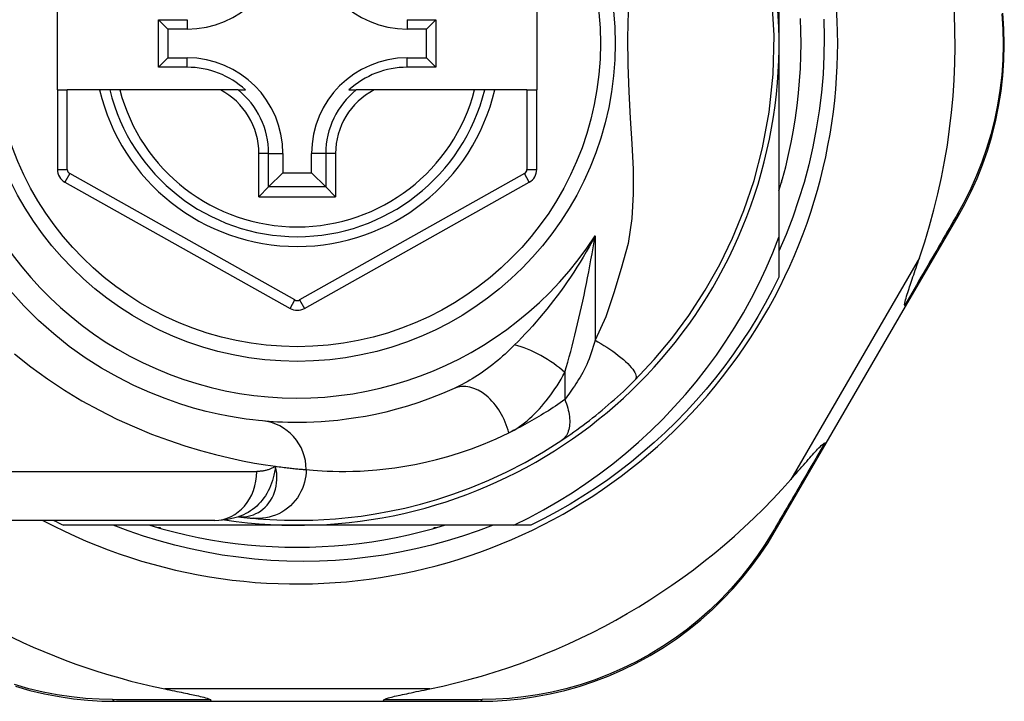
# Model space of a CAD drawing. Header units: inches. Extents: x 12 to 399, y 35 to 188.
# Tile 121 of 256: x 55.359 to 56.151, y 114.179 to 114.727. Entities that reach past the tile are written whole.
import ezdxf

# ---------------------------------------------------------------- set-up
doc = ezdxf.new("R2010")
doc.units = ezdxf.units.IN
doc.header["$MEASUREMENT"] = 0
doc.layers.add('Visible Edges(ANSI)', color=7, linetype='Continuous', lineweight=25)
doc.layers.add('Visible Tangent Edges(ANSI)', color=7, linetype='Continuous', lineweight=25)

msp = doc.modelspace()

# ---------------------------------------------------------------- linework, layer by layer
at = {"layer": 'Visible Edges(ANSI)'}
for p, q in [((55.97011, 114.8449), (55.97011, 114.7082)), ((55.38932, 114.6708), (55.38932, 114.7456)), ((55.77514, 114.7456), (55.77514, 114.6708)), ((55.47065, 114.68906), (55.47065, 114.72735)), ((55.47065, 114.72735), (55.47823, 114.71977)), ((55.47065, 114.72735), (55.49374, 114.72735)), ((55.6709, 114.72735), (55.69398, 114.72735)), ((55.69398, 114.72735), (55.6864, 114.71977)), ((55.69398, 114.72735), (55.69398, 114.68906)), ((55.47823, 114.71977), (55.47823, 114.69663)), ((55.49374, 114.71977), (55.47823, 114.71977)), ((55.6864, 114.71977), (55.6709, 114.71977)), ((55.6864, 114.69663), (55.6864, 114.71977)), ((55.97011, 114.7082), (55.97011, 114.55229)), ((55.47065, 114.68906), (55.47823, 114.69663)), ((55.47823, 114.69663), (55.49374, 114.69663)), ((55.6709, 114.69663), (55.6864, 114.69663)), ((55.69398, 114.68906), (55.6864, 114.69663)), ((55.49374, 114.68906), (55.47065, 114.68906)), ((55.69398, 114.68906), (55.6709, 114.68906)), ((55.38932, 114.6708), (55.38932, 114.60685)), ((55.38932, 114.6708), (55.39719, 114.6708)), ((55.42327, 114.6708), (55.39719, 114.6708)), ((55.43137, 114.6708), (55.42327, 114.6708)), ((55.4395, 114.6708), (55.43137, 114.6708)), ((55.52048, 114.6708), (55.4395, 114.6708)), ((55.53475, 114.6708), (55.52048, 114.6708)), ((55.53475, 114.6708), (55.54066, 114.6708)), ((55.62397, 114.6708), (55.62988, 114.6708)), ((55.64416, 114.6708), (55.62988, 114.6708)), ((55.72514, 114.6708), (55.64416, 114.6708)), ((55.73327, 114.6708), (55.72514, 114.6708)), ((55.74137, 114.6708), (55.73327, 114.6708)), ((55.76727, 114.6708), (55.74137, 114.6708)), ((55.76727, 114.6708), (55.77514, 114.6708)), ((55.77514, 114.60685), (55.77514, 114.6708)), ((55.57075, 114.61962), (55.57075, 114.60412)), ((55.59388, 114.60412), (55.59388, 114.61962)), ((55.55932, 114.59269), (55.57075, 114.60412)), ((55.57075, 114.60412), (55.59388, 114.60412)), ((55.60531, 114.59269), (55.59388, 114.60412)), ((55.39535, 114.59655), (55.57654, 114.49491)), ((55.5881, 114.49491), (55.76912, 114.59655)), ((55.97263, 114.5982), (55.97208, 114.5982)), ((55.97208, 114.5982), (55.97208, 114.59629)), ((55.55932, 114.59269), (55.55148, 114.58484)), ((55.61316, 114.58484), (55.60531, 114.59269)), ((56.07199, 114.4964), (56.11425, 114.56915)), ((55.97011, 114.55229), (55.97011, 114.52012)), ((56.00816, 114.38651), (56.07199, 114.4964)), ((55.96711, 114.31584), (56.00816, 114.38651)), ((55.51589, 114.32434), (55.27863, 114.32434)), ((55.53501, 114.32727), (55.53506, 114.32726)), ((55.58232, 114.32041), (55.39423, 114.32041)), ((55.47232, 114.31844), (55.47041, 114.31844)), ((55.47232, 114.31789), (55.47232, 114.31844)), ((55.75661, 114.32041), (55.58232, 114.32041)), ((55.69423, 114.31844), (55.69232, 114.31844)), ((55.69232, 114.31844), (55.69232, 114.31789)), ((55.7704, 114.32041), (55.75661, 114.32041)), ((55.43621, 114.17867), (55.51326, 114.17867)), ((55.51326, 114.17867), (55.65137, 114.17867)), ((55.65137, 114.17867), (55.72881, 114.17867))]:
    msp.add_line(p, q, dxfattribs=at)
at = {"layer": 'Visible Edges(ANSI)', "flags": 128}
for points in [[(55.85421, 114.43723), (55.86968, 114.45369), (55.88389, 114.47065), (55.89759, 114.48922), (55.91078, 114.50956), (55.92245, 114.53027), (55.93271, 114.55144), (55.94188, 114.57378), (55.95, 114.59792), (55.95688, 114.62423), (55.96216, 114.65285), (55.96537, 114.68343), (55.96612, 114.71458), (55.96433, 114.74566)], [(55.97011, 114.58965), (55.97293, 114.59927), (55.9755, 114.60896), (55.97783, 114.61871), (55.97992, 114.62852), (55.98177, 114.63837), (55.98338, 114.64827), (55.98474, 114.6582), (55.98585, 114.66816), (55.98671, 114.67815), (55.98733, 114.68816), (55.98771, 114.69818), (55.98783, 114.7082), (55.98771, 114.71823), (55.98733, 114.72824)], [(56.11425, 114.56915), (56.11964, 114.57889), (56.12475, 114.58905), (56.12951, 114.59963), (56.13389, 114.61056), (56.13785, 114.62183), (56.14136, 114.63341), (56.1444, 114.64526), (56.14692, 114.65736), (56.1489, 114.66969), (56.15032, 114.68218), (56.15118, 114.69478), (56.15148, 114.70743), (56.1512, 114.72008), (56.15036, 114.73268)], [(56.00632, 114.72779), (56.00658, 114.71303), (56.00632, 114.69826), (56.00555, 114.68348), (56.00427, 114.66874), (56.00247, 114.65406), (56.00017, 114.63948), (55.99736, 114.625), (55.99405, 114.61063), (55.99025, 114.59639), (55.98595, 114.58229), (55.98115, 114.56834), (55.97588, 114.55456), (55.97011, 114.54096)], [(55.75661, 114.32041), (55.76866, 114.32638), (55.7805, 114.33272), (55.79213, 114.33944), (55.80355, 114.34653), (55.81475, 114.35397), (55.8257, 114.36177), (55.83642, 114.36993), (55.84688, 114.37843), (55.85708, 114.38727), (55.86697, 114.39642), (55.87656, 114.40588), (55.88584, 114.41562), (55.8948, 114.42566), (55.90343, 114.43597), (55.91173, 114.44656), (55.91969, 114.4574), (55.9273, 114.46851), (55.93456, 114.47986), (55.94145, 114.49145), (55.94797, 114.50326), (55.9541, 114.51526), (55.95984, 114.52743), (55.96518, 114.53978), (55.97011, 114.55229)], [(56.07135, 114.49741), (56.07121, 114.49815), (56.07135, 114.49921), (56.07161, 114.50046), (56.07196, 114.50179), (56.07236, 114.50321), (56.07281, 114.50473), (56.0733, 114.5063), (56.0738, 114.50787), (56.0743, 114.5094), (56.07478, 114.51085), (56.07525, 114.51226), (56.07575, 114.51374), (56.07627, 114.51528), (56.07681, 114.51688), (56.07737, 114.51854), (56.07796, 114.52026), (56.07857, 114.52203), (56.07919, 114.52386), (56.07983, 114.52573), (56.08049, 114.52764), (56.08116, 114.5296), (56.08185, 114.5316), (56.08254, 114.53363), (56.08325, 114.5357)], [(55.97011, 114.52012), (55.96473, 114.5094), (55.95905, 114.49884), (55.95309, 114.48845), (55.94683, 114.47822), (55.94029, 114.46817), (55.93348, 114.4583), (55.92639, 114.44863), (55.91904, 114.43916), (55.91142, 114.4299), (55.90356, 114.42086), (55.89544, 114.41203), (55.88708, 114.40344), (55.87849, 114.39508), (55.86966, 114.38696), (55.86062, 114.37909), (55.85135, 114.37148), (55.84189, 114.36413), (55.83221, 114.35704), (55.82235, 114.35023), (55.8123, 114.34369), (55.80207, 114.33743), (55.79168, 114.33146), (55.78112, 114.32579), (55.7704, 114.32041)], [(55.55429, 114.40437), (55.55106, 114.40469), (55.54669, 114.40517), (55.54122, 114.40586), (55.53468, 114.40682), (55.52712, 114.40811), (55.5186, 114.4098), (55.50916, 114.41198), (55.49884, 114.41473), (55.48772, 114.41815), (55.47593, 114.42231), (55.4636, 114.42724), (55.45089, 114.43297), (55.43792, 114.43952), (55.42483, 114.44692), (55.41177, 114.45521), (55.39887, 114.4644), (55.38629, 114.47446), (55.37411, 114.48532), (55.36239, 114.49693), (55.35121, 114.50923)], [(56.07199, 114.4964), (56.072, 114.49642), (56.07201, 114.49645), (56.07201, 114.49647), (56.07201, 114.4965), (56.07201, 114.49653), (56.07201, 114.49656), (56.072, 114.49659), (56.07198, 114.49663), (56.07197, 114.49666), (56.07195, 114.4967), (56.07193, 114.49674), (56.0719, 114.49678), (56.07187, 114.49683), (56.07184, 114.49687), (56.07181, 114.49692), (56.07177, 114.49697), (56.07173, 114.49702), (56.07168, 114.49707), (56.07164, 114.49712), (56.07159, 114.49718), (56.07153, 114.49723), (56.07148, 114.49729), (56.07142, 114.49735), (56.07135, 114.49741)], [(55.79525, 114.38882), (55.79762, 114.39041), (55.80002, 114.39205), (55.80245, 114.39373), (55.80491, 114.39547), (55.80739, 114.39725), (55.80989, 114.39908), (55.81241, 114.40095), (55.81494, 114.40286), (55.81747, 114.40481), (55.82002, 114.4068), (55.82257, 114.40883), (55.82512, 114.41089), (55.82766, 114.41298), (55.83017, 114.41509), (55.83268, 114.41722), (55.83516, 114.41938), (55.83762, 114.42155), (55.84007, 114.42375), (55.84249, 114.42596), (55.84488, 114.42819), (55.84725, 114.43043), (55.8496, 114.43269), (55.85192, 114.43496), (55.85421, 114.43723)], [(55.70878, 114.43053), (55.69913, 114.42633), (55.68962, 114.42257), (55.68029, 114.41924), (55.67116, 114.4163), (55.66226, 114.41374), (55.65362, 114.41153), (55.64526, 114.40965), (55.63721, 114.40806), (55.62946, 114.40674), (55.62203, 114.40567), (55.61492, 114.40482), (55.60814, 114.40417), (55.6017, 114.40369), (55.59559, 114.40337), (55.58983, 114.40318), (55.58443, 114.40309), (55.57939, 114.40309), (55.5747, 114.40317), (55.57037, 114.4033), (55.56642, 114.40348), (55.56283, 114.40369), (55.55961, 114.40392), (55.55676, 114.40415), (55.55429, 114.40437)], [(55.54706, 114.32597), (55.55078, 114.32564), (55.55516, 114.3253), (55.56019, 114.32498), (55.56588, 114.3247), (55.5722, 114.32448), (55.57917, 114.32436), (55.58676, 114.32437), (55.59498, 114.32455), (55.60381, 114.32494), (55.61324, 114.32559), (55.62326, 114.32653), (55.63386, 114.32782), (55.64502, 114.3295), (55.65671, 114.33162), (55.66892, 114.33424), (55.68162, 114.33741), (55.69477, 114.34118), (55.70833, 114.34561), (55.72225, 114.35076), (55.7365, 114.35667), (55.75099, 114.36339), (55.76567, 114.37097), (55.78044, 114.37942), (55.79525, 114.38882)], [(55.9796, 114.35726), (55.98114, 114.359), (55.98265, 114.36071), (55.98414, 114.36241), (55.9856, 114.36407), (55.98703, 114.3657), (55.98844, 114.3673), (55.98981, 114.36885), (55.99114, 114.37036), (55.99244, 114.37183), (55.9937, 114.37324), (55.99491, 114.3746), (55.99607, 114.37591), (55.99719, 114.37715), (55.99825, 114.37833), (55.99926, 114.37944), (56.00022, 114.38048), (56.0012, 114.38153), (56.0022, 114.38259), (56.0032, 114.38361), (56.00416, 114.38455), (56.00504, 114.38537), (56.00581, 114.38601), (56.00644, 114.38643), (56.00696, 114.38656)], [(56.00816, 114.38651), (56.00814, 114.38649), (56.00813, 114.38647), (56.00811, 114.38645), (56.00808, 114.38644), (56.00806, 114.38643), (56.00803, 114.38642), (56.008, 114.38641), (56.00796, 114.3864), (56.00792, 114.3864), (56.00788, 114.38639), (56.00783, 114.38639), (56.00778, 114.3864), (56.00773, 114.3864), (56.00768, 114.3864), (56.00762, 114.38641), (56.00756, 114.38642), (56.00749, 114.38643), (56.00743, 114.38644), (56.00736, 114.38646), (56.00728, 114.38648), (56.00721, 114.38649), (56.00713, 114.38651), (56.00705, 114.38654), (56.00696, 114.38656)], [(55.51589, 114.32434), (55.52543, 114.32504), (55.53531, 114.32737)], [(55.53506, 114.32726), (55.53572, 114.32718), (55.53636, 114.3271), (55.53699, 114.32703), (55.53761, 114.32696), (55.53821, 114.32689), (55.5388, 114.32682), (55.53938, 114.32675), (55.53994, 114.32669), (55.54049, 114.32663), (55.54103, 114.32657), (55.54155, 114.32651), (55.54205, 114.32646), (55.54255, 114.32641), (55.54303, 114.32636), (55.54349, 114.32631), (55.54395, 114.32627), (55.54438, 114.32622), (55.54481, 114.32618), (55.54522, 114.32614), (55.54562, 114.3261), (55.546, 114.32607), (55.54637, 114.32603), (55.54672, 114.326), (55.54706, 114.32597)], [(55.7401, 114.32041), (55.72787, 114.31581), (55.71547, 114.31158), (55.70297, 114.30776), (55.69037, 114.30433), (55.67767, 114.30129), (55.6649, 114.29866), (55.65206, 114.29643), (55.63915, 114.2946), (55.6262, 114.29317), (55.6132, 114.29215), (55.60017, 114.29153), (55.58712, 114.29132), (55.57405, 114.29153), (55.56099, 114.29214), (55.54794, 114.29316), (55.53495, 114.29459), (55.52203, 114.29642), (55.50918, 114.29866), (55.49641, 114.3013), (55.48373, 114.30433), (55.47116, 114.30776), (55.4587, 114.31159), (55.44636, 114.3158), (55.43415, 114.32041)], [(55.46377, 114.32041), (55.47339, 114.31759), (55.48308, 114.31502), (55.49283, 114.31269), (55.50263, 114.3106), (55.51249, 114.30875), (55.52238, 114.30714), (55.53232, 114.30578), (55.54228, 114.30467), (55.55227, 114.3038), (55.56227, 114.30319), (55.57229, 114.30281), (55.58232, 114.30269), (55.59234, 114.30281), (55.60236, 114.30319), (55.61237, 114.3038), (55.62236, 114.30467), (55.63232, 114.30578), (55.64225, 114.30714), (55.65215, 114.30875), (55.662, 114.3106), (55.67181, 114.31269), (55.68156, 114.31502), (55.69125, 114.31759), (55.70087, 114.32041)], [(55.72881, 114.17867), (55.73988, 114.1789), (55.75118, 114.17958), (55.76265, 114.18076), (55.77425, 114.18245), (55.78592, 114.18466), (55.79762, 114.18741), (55.80933, 114.1907), (55.82099, 114.19455), (55.83257, 114.19897), (55.84402, 114.20396), (55.85528, 114.20947), (55.86631, 114.2155), (55.87706, 114.222), (55.88749, 114.22897), (55.89754, 114.23637), (55.90716, 114.24417), (55.91633, 114.25233), (55.92503, 114.2608), (55.93327, 114.26954), (55.94102, 114.27851), (55.94829, 114.28767), (55.95507, 114.29697), (55.96135, 114.30637), (55.96711, 114.31584)], [(55.35548, 114.19076), (55.36721, 114.18745), (55.37895, 114.18469), (55.39065, 114.18247), (55.40228, 114.18077), (55.41378, 114.17959), (55.42511, 114.1789), (55.43621, 114.17867)], [(55.47566, 114.18867), (55.47765, 114.18826), (55.47962, 114.18786), (55.48156, 114.18746), (55.48347, 114.18707), (55.48534, 114.18668), (55.48717, 114.1863), (55.48895, 114.18593), (55.4907, 114.18557), (55.49239, 114.18521), (55.49403, 114.18486), (55.49562, 114.18453), (55.49715, 114.1842), (55.49862, 114.18388), (55.50002, 114.18357), (55.50136, 114.18327), (55.50274, 114.18296), (55.50421, 114.18262), (55.50571, 114.18225), (55.5072, 114.18188), (55.50861, 114.18149), (55.50991, 114.18111), (55.51112, 114.18069), (55.5121, 114.18025), (55.51266, 114.17975)], [(55.65198, 114.17975), (55.65237, 114.18016), (55.65309, 114.18052), (55.65392, 114.18084), (55.65487, 114.18115), (55.65588, 114.18145), (55.65694, 114.18174), (55.6581, 114.18205), (55.65937, 114.18236), (55.66073, 114.18269), (55.66217, 114.18302), (55.6637, 114.18337), (55.66529, 114.18372), (55.66694, 114.18408), (55.66866, 114.18445), (55.67043, 114.18482), (55.67227, 114.18521), (55.67417, 114.18561), (55.67613, 114.18602), (55.67815, 114.18644), (55.68023, 114.18687), (55.68235, 114.18731), (55.68452, 114.18776), (55.68673, 114.18821), (55.68898, 114.18867)], [(55.51326, 114.17867), (55.51324, 114.17868), (55.51321, 114.17868), (55.51318, 114.17869), (55.51316, 114.1787), (55.51313, 114.17872), (55.51311, 114.17874), (55.51308, 114.17877), (55.51305, 114.17879), (55.51303, 114.17883), (55.513, 114.17886), (55.51298, 114.1789), (55.51295, 114.17895), (55.51293, 114.17899), (55.5129, 114.17904), (55.51288, 114.1791), (55.51285, 114.17915), (55.51283, 114.17922), (55.5128, 114.17928), (55.51278, 114.17935), (55.51275, 114.17942), (55.51273, 114.1795), (55.51271, 114.17958), (55.51268, 114.17966), (55.51266, 114.17975)], [(55.65137, 114.17867), (55.6514, 114.17868), (55.65143, 114.17868), (55.65145, 114.17869), (55.65148, 114.1787), (55.6515, 114.17872), (55.65153, 114.17874), (55.65156, 114.17877), (55.65158, 114.17879), (55.65161, 114.17883), (55.65163, 114.17886), (55.65166, 114.1789), (55.65168, 114.17895), (55.65171, 114.17899), (55.65173, 114.17904), (55.65176, 114.1791), (55.65178, 114.17915), (55.65181, 114.17922), (55.65183, 114.17928), (55.65186, 114.17935), (55.65188, 114.17942), (55.65191, 114.1795), (55.65193, 114.17958), (55.65195, 114.17966), (55.65198, 114.17975)]]:
    msp.add_lwpolyline(points, dxfattribs=at)
at = {"layer": 'Visible Edges(ANSI)'}
msp.add_circle((55.58232, 114.7082), 0.25591, dxfattribs=at)
for centre, radius, start, end in [((55.58232, 114.7082), 0.43504, 241.92751, 118.07249), ((55.58232, 114.7082), 0.3878, 261.33391, 70.21195), ((55.58232, 114.70735), 0.52953, 341.08535, 27.06854), ((55.49374, 114.79678), 0.07702, 270, 0), ((55.6709, 114.79678), 0.07702, 180, 270), ((55.49374, 114.61962), 0.07702, 0, 90), ((55.6709, 114.61962), 0.07702, 90, 180), ((55.49374, 114.61962), 0.06944, 47.48259, 90), ((55.6709, 114.61962), 0.06944, 90, 132.51741), ((55.58232, 114.7082), 0.15551, 193.91643, 346.08357), ((55.40113, 114.60685), 0.01181, 180, 240.70877), ((55.76333, 114.60685), 0.01181, 299.31319, 0), ((55.58232, 114.50521), 0.01181, 240.70877, 299.31319), ((55.58232, 114.70735), 0.52953, 281.6205, 318.6133), ((55.58232, 114.70735), 0.52953, 226.3272, 258.3795), ((55.58232, 114.7082), 0.431, 242.95157, 244.12615)]:
    msp.add_arc(centre, radius, start, end, dxfattribs=at)
at = {"layer": 'Visible Tangent Edges(ANSI)'}
for p, q in [((55.49374, 114.72735), (55.49374, 114.71977)), ((55.6709, 114.72735), (55.6709, 114.71977)), ((55.49374, 114.68906), (55.49374, 114.69663)), ((55.6709, 114.68906), (55.6709, 114.69663)), ((55.39719, 114.60685), (55.39719, 114.6708)), ((55.76727, 114.6708), (55.76727, 114.60685)), ((55.55148, 114.58484), (55.55148, 114.61962)), ((55.55932, 114.61962), (55.55148, 114.61962)), ((55.55932, 114.59269), (55.55932, 114.61962)), ((55.55932, 114.61962), (55.57075, 114.61962)), ((55.60531, 114.61962), (55.59388, 114.61962)), ((55.61316, 114.61962), (55.60531, 114.61962)), ((55.60531, 114.61962), (55.60531, 114.59269)), ((55.61316, 114.61962), (55.61316, 114.58484)), ((55.38932, 114.60685), (55.39719, 114.60685)), ((55.3992, 114.60342), (55.39535, 114.59655)), ((55.58039, 114.50178), (55.3992, 114.60342)), ((55.76526, 114.60341), (55.58424, 114.50178)), ((55.76912, 114.59655), (55.76526, 114.60341)), ((55.76727, 114.60685), (55.77514, 114.60685)), ((55.60531, 114.59269), (55.55932, 114.59269)), ((55.55148, 114.58484), (55.61316, 114.58484)), ((55.82202, 114.55324), (55.82202, 114.46931)), ((56.08325, 114.5357), (55.9796, 114.35726)), ((55.57654, 114.49491), (55.58039, 114.50178)), ((55.58424, 114.50178), (55.5881, 114.49491)), ((55.79772, 114.44324), (55.79772, 114.42158)), ((55.27863, 114.36371), (55.54978, 114.36371)), ((55.68898, 114.18867), (55.47566, 114.18867))]:
    msp.add_line(p, q, dxfattribs=at)
at = {"layer": 'Visible Tangent Edges(ANSI)', "flags": 128}
for points in [[(55.84883, 114.73434), (55.84809, 114.71262), (55.84834, 114.69099), (55.84923, 114.66931), (55.85043, 114.64809), (55.85167, 114.62742), (55.85261, 114.60715), (55.85281, 114.58718), (55.85173, 114.56726), (55.84863, 114.54714), (55.84304, 114.5271), (55.83711, 114.50748), (55.83066, 114.48823), (55.82202, 114.46931)], [(56.1494, 114.73216), (56.15022, 114.71983), (56.15048, 114.70744), (56.1502, 114.69505), (56.14936, 114.68271), (56.14798, 114.67048), (56.14606, 114.65841), (56.14361, 114.64655), (56.14066, 114.63494), (56.13725, 114.6236), (56.13341, 114.61256), (56.12915, 114.60184), (56.12453, 114.59147), (56.11957, 114.5815), (56.11433, 114.57195)], [(56.11433, 114.57195), (56.11264, 114.56902), (56.11095, 114.56608), (56.10925, 114.56312), (56.10753, 114.56014), (56.10581, 114.55714), (56.10407, 114.55412), (56.10233, 114.55109), (56.10057, 114.54805), (56.09881, 114.54499), (56.09703, 114.54191), (56.09525, 114.53882), (56.09346, 114.53571), (56.09166, 114.53259), (56.08985, 114.52945), (56.08804, 114.5263), (56.08621, 114.52314), (56.08438, 114.51997), (56.08254, 114.51678), (56.08069, 114.51358), (56.07884, 114.51037), (56.07698, 114.50714), (56.07511, 114.50391), (56.07323, 114.50067), (56.07135, 114.49741)], [(55.82202, 114.55324), (55.81971, 114.54891), (55.81735, 114.54463), (55.81494, 114.5404), (55.81248, 114.53622), (55.80998, 114.53211), (55.80744, 114.52804), (55.80486, 114.52404), (55.80224, 114.5201), (55.79959, 114.51621), (55.79691, 114.51239), (55.7942, 114.50863), (55.79147, 114.50493), (55.78871, 114.5013), (55.78593, 114.49772), (55.78312, 114.49421), (55.78029, 114.49075), (55.77744, 114.48736), (55.77457, 114.48403), (55.7717, 114.48076), (55.76881, 114.47756), (55.76593, 114.47444), (55.76305, 114.47139), (55.76018, 114.46843), (55.75733, 114.46555)], [(55.79772, 114.44324), (55.79891, 114.44737), (55.8001, 114.45158), (55.80128, 114.45586), (55.80244, 114.46019), (55.8036, 114.46458), (55.80474, 114.46901), (55.80586, 114.47348), (55.80697, 114.47798), (55.80806, 114.48251), (55.80913, 114.48707), (55.81018, 114.49165), (55.81121, 114.49626), (55.81222, 114.50089), (55.81322, 114.50555), (55.81419, 114.51023), (55.81515, 114.51494), (55.81608, 114.51967), (55.817, 114.52442), (55.81789, 114.52918), (55.81876, 114.53397), (55.81961, 114.53877), (55.82044, 114.54358), (55.82124, 114.5484), (55.82202, 114.55324)], [(55.82202, 114.46931), (55.82134, 114.46673), (55.82061, 114.46418), (55.81984, 114.46167), (55.81903, 114.4592), (55.81818, 114.45677), (55.81728, 114.45439), (55.81634, 114.45207), (55.81536, 114.4498), (55.81435, 114.4476), (55.8133, 114.44547), (55.81222, 114.44341), (55.81111, 114.44143), (55.80998, 114.43953), (55.80883, 114.43771), (55.80769, 114.43592), (55.80655, 114.43417), (55.80542, 114.43246), (55.80429, 114.43078), (55.80316, 114.42914), (55.80205, 114.42754), (55.80095, 114.42599), (55.79986, 114.42447), (55.79878, 114.423), (55.79772, 114.42158)], [(55.82202, 114.46931), (55.82439, 114.46798), (55.82678, 114.46659), (55.82919, 114.46513), (55.83159, 114.46361), (55.83397, 114.46204), (55.83631, 114.46043), (55.83859, 114.45879), (55.84078, 114.45712), (55.84288, 114.45546), (55.84485, 114.45379), (55.84669, 114.45215), (55.84837, 114.45054), (55.84988, 114.44897), (55.85121, 114.44746), (55.85235, 114.44602), (55.85329, 114.44466), (55.85404, 114.44338), (55.8546, 114.4422), (55.85496, 114.44112), (55.85514, 114.44013), (55.85514, 114.43926), (55.85498, 114.43848), (55.85467, 114.43781), (55.85421, 114.43723)], [(55.75733, 114.46555), (55.75543, 114.46367), (55.75351, 114.46182), (55.75157, 114.46), (55.74961, 114.45822), (55.74765, 114.45647), (55.74566, 114.45475), (55.74367, 114.45306), (55.74167, 114.45142), (55.73966, 114.44981), (55.73764, 114.44823), (55.73561, 114.4467), (55.73357, 114.4452), (55.73153, 114.44375), (55.72948, 114.44233), (55.72742, 114.44095), (55.72535, 114.43961), (55.72327, 114.43831), (55.7212, 114.43705), (55.71912, 114.43584), (55.71704, 114.43468), (55.71497, 114.43356), (55.7129, 114.4325), (55.71084, 114.43149), (55.70878, 114.43053)], [(55.35479, 114.45843), (55.36782, 114.44801), (55.38124, 114.43821), (55.39498, 114.42907), (55.40896, 114.42063), (55.42307, 114.41291), (55.4372, 114.40588), (55.45123, 114.39953), (55.46508, 114.39383), (55.47862, 114.38878), (55.49176, 114.38434), (55.5044, 114.38051), (55.51642, 114.37725), (55.52774, 114.37455), (55.53827, 114.37231), (55.54799, 114.37049), (55.55686, 114.36902), (55.56485, 114.36785)], [(55.75256, 114.3947), (55.75472, 114.3958), (55.75686, 114.39702), (55.759, 114.39833), (55.76111, 114.39975), (55.76321, 114.40125), (55.76529, 114.40285), (55.76734, 114.40453), (55.76937, 114.40629), (55.77138, 114.40813), (55.77335, 114.41004), (55.7753, 114.41202), (55.77722, 114.41407), (55.7791, 114.41618), (55.78096, 114.41836), (55.78279, 114.4206), (55.78458, 114.4229), (55.78635, 114.42527), (55.78809, 114.42768), (55.78978, 114.43016), (55.79145, 114.43268), (55.79307, 114.43525), (55.79466, 114.43787), (55.79621, 114.44054), (55.79772, 114.44324)], [(55.79772, 114.42158), (55.79582, 114.42023), (55.79391, 114.4189), (55.79201, 114.4176), (55.79012, 114.41632), (55.78823, 114.41506), (55.78634, 114.41382), (55.78446, 114.41261), (55.78257, 114.41141), (55.78068, 114.41023), (55.77879, 114.40906), (55.7769, 114.40792), (55.77501, 114.40679), (55.77313, 114.40568), (55.77124, 114.40459), (55.76936, 114.40352), (55.76747, 114.40246), (55.7656, 114.40143), (55.76372, 114.40041), (55.76185, 114.39942), (55.75999, 114.39844), (55.75813, 114.39748), (55.75627, 114.39653), (55.75441, 114.39561), (55.75256, 114.3947)], [(55.79772, 114.42158), (55.79838, 114.4199), (55.799, 114.4182), (55.79956, 114.41649), (55.80006, 114.41477), (55.8005, 114.41305), (55.80087, 114.41134), (55.80118, 114.40964), (55.80141, 114.40796), (55.80157, 114.40631), (55.80165, 114.40469), (55.80165, 114.40311), (55.80158, 114.40158), (55.80142, 114.40011), (55.8012, 114.3987), (55.80089, 114.39736), (55.80051, 114.39609), (55.80007, 114.39489), (55.79955, 114.39377), (55.79897, 114.39273), (55.79833, 114.39178), (55.79763, 114.39091), (55.79689, 114.39013), (55.79609, 114.38943), (55.79525, 114.38882)], [(55.58954, 114.36517), (55.59215, 114.36492), (55.59515, 114.36466), (55.59855, 114.3644), (55.60233, 114.36416), (55.60651, 114.36396), (55.61107, 114.36381), (55.61602, 114.36372), (55.62134, 114.36372), (55.62705, 114.36382), (55.63312, 114.36404), (55.63956, 114.3644), (55.64637, 114.36494), (55.65352, 114.36568), (55.66102, 114.36664), (55.66886, 114.36785), (55.67703, 114.36933), (55.68553, 114.37112), (55.69436, 114.37325), (55.70347, 114.37575), (55.71286, 114.37864), (55.7225, 114.38195), (55.73235, 114.38572), (55.74238, 114.38996), (55.75256, 114.3947)], [(56.00696, 114.38656), (56.00513, 114.38341), (56.00329, 114.38027), (56.00147, 114.37714), (55.99964, 114.37402), (55.99783, 114.37092), (55.99602, 114.36782), (55.99422, 114.36474), (55.99242, 114.36167), (55.99064, 114.35861), (55.98885, 114.35557), (55.98708, 114.35253), (55.98531, 114.34951), (55.98355, 114.34651), (55.9818, 114.34351), (55.98006, 114.34053), (55.97832, 114.33757), (55.97659, 114.33462), (55.97487, 114.33169), (55.97316, 114.32877), (55.97146, 114.32586), (55.96977, 114.32298), (55.96808, 114.3201), (55.96641, 114.31725), (55.96475, 114.31441)], [(55.56485, 114.36785), (55.5645, 114.36547), (55.56407, 114.36312), (55.56357, 114.36082), (55.56299, 114.35856), (55.56234, 114.35635), (55.5616, 114.35419), (55.56079, 114.35207), (55.55989, 114.35002), (55.5589, 114.34801), (55.55783, 114.34607), (55.55667, 114.34418), (55.55543, 114.34236), (55.5541, 114.34061), (55.5527, 114.33895), (55.55123, 114.33736), (55.54969, 114.33586), (55.54808, 114.33445), (55.54641, 114.33314), (55.54468, 114.33191), (55.54289, 114.33079), (55.54106, 114.32977), (55.53918, 114.32886), (55.53726, 114.32806), (55.53531, 114.32736)], [(55.53634, 114.32717), (55.53852, 114.32714), (55.5407, 114.32729), (55.54287, 114.32763), (55.545, 114.32815), (55.54709, 114.32885), (55.54911, 114.32973), (55.55108, 114.33078), (55.55296, 114.332), (55.55476, 114.33338), (55.55646, 114.33492), (55.55805, 114.33661), (55.55952, 114.33844), (55.56086, 114.3404), (55.56207, 114.34248), (55.56312, 114.34468), (55.56403, 114.34699), (55.56476, 114.34939), (55.56533, 114.35188), (55.56573, 114.35443), (55.56594, 114.35704), (55.56596, 114.3597), (55.56579, 114.36239), (55.56542, 114.36512), (55.56485, 114.36785)], [(55.58954, 114.36517), (55.58946, 114.36272), (55.58922, 114.36021), (55.58881, 114.35766), (55.58823, 114.35509), (55.58745, 114.35252), (55.58649, 114.34996), (55.58534, 114.34744), (55.58399, 114.34497), (55.58246, 114.34258), (55.58074, 114.34029), (55.57886, 114.33813), (55.57682, 114.3361), (55.57463, 114.33423), (55.57233, 114.33253), (55.56992, 114.33101), (55.56743, 114.32969), (55.56488, 114.32856), (55.56229, 114.32763), (55.55969, 114.3269), (55.55709, 114.32636), (55.55451, 114.326), (55.55197, 114.32583), (55.54948, 114.32582), (55.54706, 114.32597)], [(55.56485, 114.36785), (55.5643, 114.36751), (55.56374, 114.36718), (55.56317, 114.36687), (55.5626, 114.36657), (55.56202, 114.36628), (55.56143, 114.36601), (55.56084, 114.36576), (55.56023, 114.36552), (55.55963, 114.3653), (55.55901, 114.36509), (55.55839, 114.3649), (55.55776, 114.36472), (55.55713, 114.36456), (55.55648, 114.36441), (55.55584, 114.36427), (55.55519, 114.36416), (55.55453, 114.36405), (55.55386, 114.36396), (55.5532, 114.36388), (55.55252, 114.36382), (55.55184, 114.36377), (55.55116, 114.36374), (55.55047, 114.36372), (55.54978, 114.36371)], [(55.56485, 114.36785), (55.56631, 114.36766), (55.56773, 114.36747), (55.56912, 114.36729), (55.57048, 114.36712), (55.57179, 114.36696), (55.57307, 114.36681), (55.57431, 114.36666), (55.57552, 114.36652), (55.57668, 114.36639), (55.57781, 114.36627), (55.5789, 114.36615), (55.57995, 114.36604), (55.58097, 114.36594), (55.58194, 114.36584), (55.58288, 114.36575), (55.58378, 114.36567), (55.58463, 114.36559), (55.58545, 114.36552), (55.58623, 114.36545), (55.58698, 114.36538), (55.58768, 114.36532), (55.58834, 114.36527), (55.58896, 114.36522), (55.58954, 114.36517)], [(55.53506, 114.32726), (55.5351, 114.32726), (55.53513, 114.32725), (55.53517, 114.32725), (55.53521, 114.32725), (55.53525, 114.32724), (55.53529, 114.32724), (55.53533, 114.32723), (55.53538, 114.32723), (55.53543, 114.32723), (55.53547, 114.32722), (55.53552, 114.32722), (55.53558, 114.32721), (55.53563, 114.32721), (55.53568, 114.32721), (55.53574, 114.3272), (55.5358, 114.3272), (55.53586, 114.32719), (55.53592, 114.32719), (55.53599, 114.32719), (55.53606, 114.32718), (55.53612, 114.32718), (55.53619, 114.32717), (55.53627, 114.32717), (55.53634, 114.32717)], [(55.96475, 114.31441), (55.95906, 114.30517), (55.95289, 114.29599), (55.94622, 114.2869), (55.93908, 114.27796), (55.93146, 114.2692), (55.92338, 114.26066), (55.91484, 114.25239), (55.90585, 114.24441), (55.89641, 114.23678), (55.88657, 114.22955), (55.87636, 114.22273), (55.86583, 114.21636), (55.85503, 114.21046), (55.844, 114.20505), (55.8328, 114.20016), (55.82146, 114.19582), (55.81004, 114.19203), (55.79859, 114.18878), (55.78714, 114.18606), (55.77572, 114.18386), (55.76437, 114.18218), (55.75314, 114.18099), (55.74209, 114.18027), (55.73125, 114.18001)], [(55.43377, 114.18001), (55.42291, 114.18027), (55.41182, 114.18099), (55.40056, 114.18218), (55.38919, 114.18388), (55.37774, 114.18609), (55.36625, 114.18882), (55.35477, 114.19209)], [(55.51266, 114.17975), (55.50922, 114.17975), (55.5058, 114.17976), (55.50238, 114.17977), (55.49898, 114.17978), (55.49559, 114.17979), (55.49221, 114.1798), (55.48884, 114.17981), (55.48548, 114.17982), (55.48214, 114.17983), (55.47881, 114.17984), (55.4755, 114.17985), (55.4722, 114.17986), (55.46891, 114.17987), (55.46564, 114.17988), (55.46238, 114.17989), (55.45914, 114.1799), (55.45591, 114.17992), (55.4527, 114.17993), (55.4495, 114.17994), (55.44632, 114.17995), (55.44316, 114.17997), (55.44001, 114.17998), (55.43688, 114.17999), (55.43377, 114.18001)], [(55.73125, 114.18001), (55.72813, 114.17999), (55.72498, 114.17998), (55.72182, 114.17997), (55.71865, 114.17995), (55.71545, 114.17994), (55.71224, 114.17993), (55.70901, 114.17992), (55.70577, 114.17991), (55.70251, 114.17989), (55.69924, 114.17988), (55.69595, 114.17987), (55.69265, 114.17986), (55.68933, 114.17985), (55.686, 114.17984), (55.68265, 114.17983), (55.67929, 114.17982), (55.67592, 114.17981), (55.67254, 114.1798), (55.66914, 114.17979), (55.66573, 114.17978), (55.66231, 114.17977), (55.65888, 114.17976), (55.65543, 114.17975), (55.65198, 114.17975)]]:
    msp.add_lwpolyline(points, dxfattribs=at)
at = {"layer": 'Visible Tangent Edges(ANSI)'}
msp.add_circle((55.58232, 114.7082), 0.24409, dxfattribs=at)
for centre, radius, start, end in [((55.58232, 114.7082), 0.28543, 32.8812, 327.1188), ((55.58232, 114.7082), 0.16339, 193.23324, 346.76676), ((55.58232, 114.7082), 0.14764, 194.67485, 345.32515), ((55.49374, 114.61962), 0.05775, 0, 62.41478), ((55.49374, 114.61962), 0.06559, 0, 51.29033), ((55.6709, 114.61962), 0.06559, 128.70967, 180), ((55.6709, 114.61962), 0.05775, 117.58522, 180), ((55.40113, 114.60685), 0.00394, 180, 240.70877), ((55.76333, 114.60685), 0.00394, 299.31319, 0), ((55.58232, 114.50521), 0.00394, 240.70877, 299.31319)]:
    msp.add_arc(centre, radius, start, end, dxfattribs=at)
for centre, major_axis, ratio, start_param, end_param in [((56.1056, 114.57417), (0.00865, -0.00502), 0.492909, 0, 0.523212), ((55.77342, 114.44324), (0.034, -0.01985), 0.367954, 1.008544, 2.26339), ((55.7251, 114.3947), (-0.01632, 0.03583), 0.663135, 4.419079, 6.283185), ((55.55068, 114.36517), (0.00362, 0.0392), 0.987056, 4.803178, 6.283185), ((55.51589, 114.36371), (0, -0.03937), 0.860915, 0, 1.570796), ((55.5223, 114.13085), (0.01245, 0.19646), 0.394768, 6.26267, 6.279105), ((55.95846, 114.32086), (0.00865, -0.00502), 0.487239, 5.762078, 6.283185), ((55.43621, 114.18867), (0, -0.01), 0.489692, 5.761173, 6.283185), ((55.72881, 114.18867), (0, -0.01), 0.490597, 0, 0.522348)]:
    msp.add_ellipse(centre, major_axis=major_axis, ratio=ratio, start_param=start_param, end_param=end_param, dxfattribs=at)

doc.saveas('drawing.dxf')
